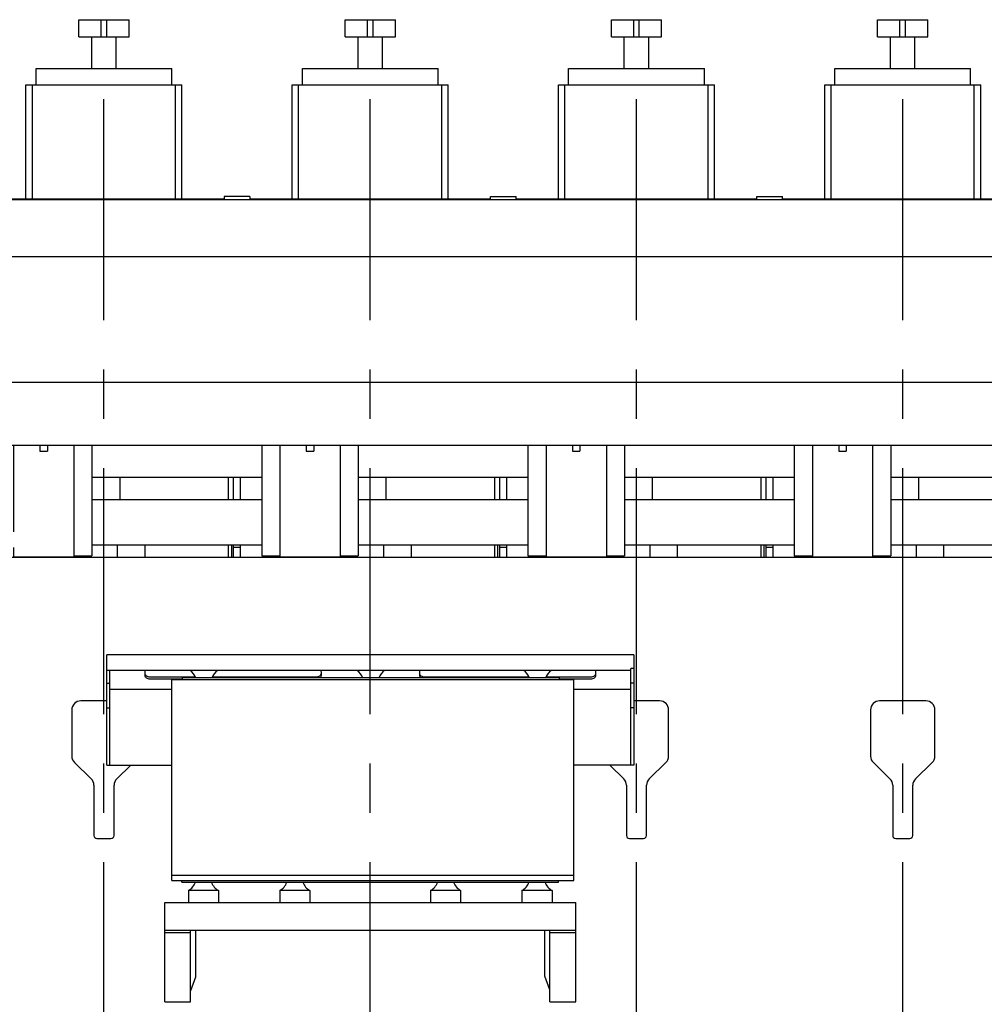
# Model space of a CAD drawing. Header units: millimetres. Extents: x 0 to 1189, y 0 to 841.
# Tile 66 of 85: x 606 to 702, y 622 to 720. Entities that reach past the tile are written whole.
import ezdxf

# ---------------------------------------------------------------- set-up
doc = ezdxf.new("R2010")
doc.units = ezdxf.units.MM
doc.header["$LTSCALE"] = 65.395
doc.linetypes.add('CENTER', pattern=[0.6, 0.375, -0.075, 0.075, -0.075])
for name, color, linetype in [('0006_994800_80_SIMPLE1_X_PBL60', 7, 'CONTINUOUS'), ('1907_210700_31_SIMPLE1_T1_X_PBL101', 7, 'CONTINUOUS'), ('1907_210700_31_SIMPLE1_T1_X_PBL53', 7, 'CONTINUOUS'), ('1907_210700_31_SIMPLE1_T1_X_PBL66', 7, 'CONTINUOUS'), ('1907_210700_31_SIMPLE1_T1_X_PBL83', 7, 'CONTINUOUS'), ('1907_210700_31_SIMPLE1_X_ABL100', 7, 'CONTINUOUS'), ('1907_210700_31_SIMPLE1_X_ABL52', 7, 'CONTINUOUS'), ('1907_210700_31_SIMPLE1_X_ABL65', 7, 'CONTINUOUS'), ('1907_210700_31_SIMPLE1_X_ABL82', 7, 'CONTINUOUS'), ('1907_884500_18_SIMPLE1_A#AF0_ABL56', 7, 'CONTINUOUS'), ('1907_884500_18_SIMPLE1_T1_A_PBL59', 7, 'CONTINUOUS'), ('1907_884500_18_SIMPLE1_T2_A_PBL57', 7, 'CONTINUOUS'), ('1947_000000_IMO-2_SKL_PBL55', 7, 'CONTINUOUS'), ('1947_000000_TLKS_MARKETING_ABL1', 7, 'CONTINUOUS'), ('1947_030000_TLKS_V_ABL2', 7, 'CONTINUOUS'), ('1947_100000_TLKS_V_ABL3', 7, 'CONTINUOUS'), ('1947_111000_11_SIMPLE1_C_ABL34', 7, 'CONTINUOUS'), ('1947_111000_11_SIMPLE1_T1_C_PBL35', 7, 'CONTINUOUS'), ('1947_111000_11_SIMPLE1_T2_C_PBL48', 7, 'CONTINUOUS'), ('1947_111000_11_SIMPLE1_T2_C_PBL61', 7, 'CONTINUOUS'), ('1947_111000_11_SIMPLE1_T2_C_PBL78', 7, 'CONTINUOUS'), ('1947_111000_11_SIMPLE1_T2_C_PBL97', 7, 'CONTINUOUS'), ('1947_171000_05_SIMPLE1_A_ABL42', 7, 'CONTINUOUS'), ('1947_171000_05_SIMPLE1_T1_A_PBL43', 7, 'CONTINUOUS'), ('1947_200000_TLKS_V_ABL31', 7, 'CONTINUOUS'), ('1947_700000_TLKS_V_ABL45', 7, 'CONTINUOUS'), ('1947_722000_11_SIMPLE1_A_ABL46', 7, 'CONTINUOUS'), ('1947_722000_11_SIMPLE1_T1_A_PBL47', 7, 'CONTINUOUS'), ('1947_800000_TLKS_V_ABL13', 7, 'CONTINUOUS'), ('1947_832000_08_SIMPLE1_T2_X_PBL51', 7, 'CONTINUOUS'), ('1947_832000_08_SIMPLE1_T2_X_PBL64', 7, 'CONTINUOUS'), ('1947_832000_08_SIMPLE1_T2_X_PBL81', 7, 'CONTINUOUS'), ('1947_832000_08_SIMPLE1_T2_X_PBL99', 7, 'CONTINUOUS'), ('1947_832000_08_SIMPLE1_T3_X_PBL102', 7, 'CONTINUOUS'), ('1947_832000_08_SIMPLE1_T3_X_PBL54', 7, 'CONTINUOUS'), ('1947_832000_08_SIMPLE1_T3_X_PBL62', 7, 'CONTINUOUS'), ('1947_832000_08_SIMPLE1_T3_X_PBL70', 7, 'CONTINUOUS'), ('1947_832000_08_SIMPLE1_T3_X_PBL79', 7, 'CONTINUOUS'), ('1947_832000_08_SIMPLE1_T3_X_PBL84', 7, 'CONTINUOUS'), ('1947_832000_08_SIMPLE1_T3_X_PBL98', 7, 'CONTINUOUS'), ('1947_832000_08_SIMPLE1_T5_X_PBL139', 7, 'CONTINUOUS'), ('1947_832000_08_SIMPLE1_T5_X_PBL142', 7, 'CONTINUOUS'), ('1947_832000_08_SIMPLE1_X_ABL50', 7, 'CONTINUOUS'), ('new_view_1_VBL0', 7, 'CONTINUOUS')]:
    doc.layers.add(name, color=color, linetype=linetype)

# ---------------------------------------------------------------- blocks, each defined once
blk = doc.blocks.new('1947_111000_11_SIMPLE1_T1_C_PBL35', base_point=(709.5, 619.625))
at = {"layer": '1947_111000_11_SIMPLE1_T1_C_PBL35', "color": 7, "linetype": 'Continuous'}
for p, q in [((830.6, 666.75), (585.892, 666.75)), ((614.785, 652.452), (612.2, 652.452)), ((669.8, 652.452), (667.25, 652.452)), ((696.3, 652.452), (691.7, 652.452)), ((611.3, 651.552), (611.3, 646.952)), ((670.7, 646.952), (670.7, 651.552)), ((690.8, 651.552), (690.8, 646.952)), ((697.2, 646.952), (697.2, 651.552)), ((611.573, 646.307), (613.227, 644.697)), ((668.773, 644.697), (670.427, 646.307)), ((691.073, 646.307), (692.727, 644.697)), ((695.273, 644.697), (696.927, 646.307)), ((615.773, 644.697), (617.169, 646.055)), ((664.831, 646.055), (666.227, 644.697)), ((613.5, 644.052), (613.5, 639.052)), ((615.5, 639.052), (615.5, 644.052)), ((666.5, 644.052), (666.5, 639.052)), ((668.5, 639.052), (668.5, 644.052)), ((693, 644.052), (693, 639.052)), ((695, 639.052), (695, 644.052)), ((613.8, 638.752), (615.2, 638.752)), ((666.8, 638.752), (668.2, 638.752)), ((693.3, 638.752), (694.7, 638.752))]:
    blk.add_line(p, q, dxfattribs=at)
for centre, radius, start, end in [((612.2, 651.552), 0.9, 90, 180), ((669.8, 651.552), 0.9, 0, 90), ((691.7, 651.552), 0.9, 90, 180), ((696.3, 651.552), 0.9, 0, 90), ((612.2, 646.952), 0.9, 180, 225.796), ((669.8, 646.952), 0.9, 314.204, 360), ((691.7, 646.952), 0.9, 180, 225.796), ((696.3, 646.952), 0.9, 314.204, 360), ((612.6, 644.052), 0.9, 0, 45.796), ((616.4, 644.052), 0.9, 134.204, 180), ((665.6, 644.052), 0.9, 0, 45.796), ((669.4, 644.052), 0.9, 134.204, 180), ((692.1, 644.052), 0.9, 0, 45.796), ((695.9, 644.052), 0.9, 134.204, 180), ((613.8, 639.052), 0.3, 180, 270), ((615.2, 639.052), 0.3, 270, 360), ((666.8, 639.052), 0.3, 180, 270), ((668.2, 639.052), 0.3, 270, 360), ((693.3, 639.052), 0.3, 180, 270), ((694.7, 639.052), 0.3, 270, 360)]:
    blk.add_arc(centre, radius, start, end, dxfattribs=at)
blk = doc.blocks.new('1947_111000_11_SIMPLE1_T2_C_PBL48', base_point=(614.5, 670.75))
at = {"layer": '1947_111000_11_SIMPLE1_T2_C_PBL48', "color": 7, "linetype": 'Continuous'}
for p, q in [((616.1, 672.5), (616.1, 674.75)), ((626.9, 672.5), (626.9, 674.75)), ((627.4, 672.5), (627.4, 674.75)), ((601.6, 666.75), (601.6, 674.45)), ((615.82, 668), (615.82, 666.75)), ((618.596, 666.75), (618.596, 668)), ((626.9, 666.75), (626.9, 668)), ((627.18, 668), (627.18, 666.75)), ((627.4, 666.75), (627.4, 668)), ((612.6, 666.75), (612.6, 666.9))]:
    blk.add_line(p, q, dxfattribs=at)
blk = doc.blocks.new('1947_111000_11_SIMPLE1_T2_C_PBL61', base_point=(641, 670.75))
at = {"layer": '1947_111000_11_SIMPLE1_T2_C_PBL61', "color": 7, "linetype": 'Continuous'}
for p, q in [((628.1, 672.5), (628.1, 674.75)), ((642.6, 672.5), (642.6, 674.75)), ((653.4, 672.5), (653.4, 674.75)), ((653.9, 672.5), (653.9, 674.75)), ((628.1, 666.75), (628.1, 668)), ((642.32, 668), (642.32, 666.75)), ((645.096, 666.75), (645.096, 668)), ((653.4, 666.75), (653.4, 668)), ((653.68, 668), (653.68, 666.75)), ((653.9, 666.75), (653.9, 668)), ((631.192, 666.75), (631.192, 666.9)), ((639.1, 666.75), (639.1, 666.9))]:
    blk.add_line(p, q, dxfattribs=at)
blk = doc.blocks.new('1947_111000_11_SIMPLE1_T2_C_PBL78', base_point=(667.5, 670.75))
at = {"layer": '1947_111000_11_SIMPLE1_T2_C_PBL78', "color": 7, "linetype": 'Continuous'}
for p, q in [((654.6, 672.5), (654.6, 674.75)), ((669.1, 672.5), (669.1, 674.75)), ((679.9, 672.5), (679.9, 674.75)), ((680.4, 672.5), (680.4, 674.75)), ((654.6, 666.75), (654.6, 668)), ((668.82, 668), (668.82, 666.75)), ((671.596, 666.75), (671.596, 668)), ((679.9, 666.75), (679.9, 668)), ((680.18, 668), (680.18, 666.75)), ((680.4, 666.75), (680.4, 668)), ((657.692, 666.75), (657.692, 666.9)), ((665.6, 666.75), (665.6, 666.9))]:
    blk.add_line(p, q, dxfattribs=at)
blk = doc.blocks.new('1947_111000_11_SIMPLE1_T2_C_PBL97', base_point=(694, 670.75))
at = {"layer": '1947_111000_11_SIMPLE1_T2_C_PBL97', "color": 7, "linetype": 'Continuous'}
for p, q in [((681.1, 672.5), (681.1, 674.75)), ((695.6, 672.5), (695.6, 674.75)), ((706.4, 672.5), (706.4, 674.75)), ((706.9, 672.5), (706.9, 674.75)), ((681.1, 666.75), (681.1, 668)), ((695.32, 668), (695.32, 666.75)), ((698.096, 666.75), (698.096, 668)), ((706.4, 666.75), (706.4, 668)), ((706.68, 668), (706.68, 666.75)), ((706.9, 666.75), (706.9, 668)), ((684.192, 666.75), (684.192, 666.9)), ((692.1, 666.75), (692.1, 666.9))]:
    blk.add_line(p, q, dxfattribs=at)
blk = doc.blocks.new('1947_111000_11_SIMPLE1_C_ABL34', base_point=(709.5, 626.3))
at = {"layer": '1947_111000_11_SIMPLE1_T1_C_PBL35'}
blk.add_blockref('1947_111000_11_SIMPLE1_T1_C_PBL35', (709.5, 619.625), dxfattribs=at)
at = {"layer": '1947_111000_11_SIMPLE1_T2_C_PBL48'}
blk.add_blockref('1947_111000_11_SIMPLE1_T2_C_PBL48', (614.5, 670.75), dxfattribs=at)
at = {"layer": '1947_111000_11_SIMPLE1_T2_C_PBL61'}
blk.add_blockref('1947_111000_11_SIMPLE1_T2_C_PBL61', (641, 670.75), dxfattribs=at)
at = {"layer": '1947_111000_11_SIMPLE1_T2_C_PBL78'}
blk.add_blockref('1947_111000_11_SIMPLE1_T2_C_PBL78', (667.5, 670.75), dxfattribs=at)
at = {"layer": '1947_111000_11_SIMPLE1_T2_C_PBL97'}
blk.add_blockref('1947_111000_11_SIMPLE1_T2_C_PBL97', (694, 670.75), dxfattribs=at)
blk = doc.blocks.new('1947_171000_05_SIMPLE1_T1_A_PBL43', base_point=(704.5, 681.032))
at = {"layer": '1947_171000_05_SIMPLE1_T1_A_PBL43', "color": 7, "linetype": 'Continuous'}
for p, q in [((628.1, 667.75), (627.4, 667.75)), ((654.6, 667.75), (653.9, 667.75)), ((681.1, 667.75), (680.4, 667.75))]:
    blk.add_line(p, q, dxfattribs=at)
blk = doc.blocks.new('1947_171000_05_SIMPLE1_A_ABL42', base_point=(704.85, 680.994))
at = {"layer": '1947_171000_05_SIMPLE1_T1_A_PBL43'}
blk.add_blockref('1947_171000_05_SIMPLE1_T1_A_PBL43', (704.5, 681.032), dxfattribs=at)
blk = doc.blocks.new('1947_100000_TLKS_V_ABL3', base_point=(695.8, 612.819))
at = {"layer": '1947_111000_11_SIMPLE1_C_ABL34'}
blk.add_blockref('1947_111000_11_SIMPLE1_C_ABL34', (709.5, 626.3), dxfattribs=at)
at = {"layer": '1947_171000_05_SIMPLE1_A_ABL42'}
blk.add_blockref('1947_171000_05_SIMPLE1_A_ABL42', (704.85, 680.994), dxfattribs=at)
blk = doc.blocks.new('1947_832000_08_SIMPLE1_T2_X_PBL51', base_point=(608.5, 672.322))
at = {"layer": '1947_832000_08_SIMPLE1_T2_X_PBL51', "color": 7, "linetype": 'Continuous'}
for p, q in [((605.5, 677.894), (605.5, 669.3)), ((608.125, 677.894), (608.125, 677.318)), ((608.875, 677.894), (608.875, 677.318)), ((611.5, 677.894), (611.5, 672.196)), ((608.125, 677.318), (608.875, 677.318)), ((611.5, 670.246), (611.5, 666.75)), ((605.5, 667.745), (605.5, 666.75)), ((605.5, 666.796), (611.5, 666.796))]:
    blk.add_line(p, q, dxfattribs=at)
blk = doc.blocks.new('1947_832000_08_SIMPLE1_T3_X_PBL54', base_point=(612.4, 672.397))
at = {"layer": '1947_832000_08_SIMPLE1_T3_X_PBL54', "color": 7, "linetype": 'Continuous'}
for p, q in [((613.3, 677.894), (613.3, 666.9)), ((611.5, 677.135), (611.5, 675.05)), ((611.5, 672.196), (611.5, 670.115)), ((611.5, 666.9), (613.3, 666.9))]:
    blk.add_line(p, q, dxfattribs=at)
blk = doc.blocks.new('1947_832000_08_SIMPLE1_T3_X_PBL62', base_point=(631.1, 672.397))
at = {"layer": '1947_832000_08_SIMPLE1_T3_X_PBL62', "color": 7, "linetype": 'Continuous'}
for p, q in [((630.2, 677.894), (630.2, 666.9)), ((632, 677.135), (632, 675.05)), ((632, 672.196), (632, 670.115)), ((630.2, 666.9), (632, 666.9))]:
    blk.add_line(p, q, dxfattribs=at)
blk = doc.blocks.new('1947_832000_08_SIMPLE1_T2_X_PBL64', base_point=(635, 672.322))
at = {"layer": '1947_832000_08_SIMPLE1_T2_X_PBL64', "color": 7, "linetype": 'Continuous'}
for p, q in [((632, 677.894), (632, 672.196)), ((634.625, 677.894), (634.625, 677.318)), ((635.375, 677.894), (635.375, 677.318)), ((638, 677.894), (638, 672.196)), ((634.625, 677.318), (635.375, 677.318)), ((632, 670.934), (632, 666.75)), ((638, 670.246), (638, 666.75)), ((632, 666.796), (638, 666.796))]:
    blk.add_line(p, q, dxfattribs=at)
blk = doc.blocks.new('1947_832000_08_SIMPLE1_T3_X_PBL70', base_point=(638.9, 672.397))
at = {"layer": '1947_832000_08_SIMPLE1_T3_X_PBL70', "color": 7, "linetype": 'Continuous'}
for p, q in [((639.8, 677.894), (639.8, 666.9)), ((638, 677.135), (638, 675.05)), ((638, 672.196), (638, 670.115)), ((638, 666.9), (639.8, 666.9))]:
    blk.add_line(p, q, dxfattribs=at)
blk = doc.blocks.new('1947_832000_08_SIMPLE1_T3_X_PBL79', base_point=(657.6, 672.397))
at = {"layer": '1947_832000_08_SIMPLE1_T3_X_PBL79', "color": 7, "linetype": 'Continuous'}
for p, q in [((656.7, 677.894), (656.7, 666.9)), ((658.5, 677.135), (658.5, 675.05)), ((658.5, 672.196), (658.5, 670.115)), ((656.7, 666.9), (658.5, 666.9))]:
    blk.add_line(p, q, dxfattribs=at)
blk = doc.blocks.new('1947_832000_08_SIMPLE1_T2_X_PBL81', base_point=(661.5, 672.322))
at = {"layer": '1947_832000_08_SIMPLE1_T2_X_PBL81', "color": 7, "linetype": 'Continuous'}
for p, q in [((658.5, 677.894), (658.5, 672.196)), ((661.125, 677.894), (661.125, 677.318)), ((661.875, 677.894), (661.875, 677.318)), ((664.5, 677.894), (664.5, 672.196)), ((661.125, 677.318), (661.875, 677.318)), ((658.5, 670.934), (658.5, 666.75)), ((664.5, 670.246), (664.5, 666.75)), ((658.5, 666.796), (664.5, 666.796))]:
    blk.add_line(p, q, dxfattribs=at)
blk = doc.blocks.new('1947_832000_08_SIMPLE1_T3_X_PBL84', base_point=(665.4, 672.397))
at = {"layer": '1947_832000_08_SIMPLE1_T3_X_PBL84', "color": 7, "linetype": 'Continuous'}
for p, q in [((666.3, 677.894), (666.3, 666.9)), ((664.5, 677.135), (664.5, 675.05)), ((664.5, 672.196), (664.5, 670.115)), ((664.5, 666.9), (666.3, 666.9))]:
    blk.add_line(p, q, dxfattribs=at)
blk = doc.blocks.new('1947_832000_08_SIMPLE1_T3_X_PBL98', base_point=(684.1, 672.397))
at = {"layer": '1947_832000_08_SIMPLE1_T3_X_PBL98', "color": 7, "linetype": 'Continuous'}
for p, q in [((683.2, 677.894), (683.2, 666.9)), ((685, 677.135), (685, 675.05)), ((685, 672.196), (685, 670.115)), ((683.2, 666.9), (685, 666.9))]:
    blk.add_line(p, q, dxfattribs=at)
blk = doc.blocks.new('1947_832000_08_SIMPLE1_T2_X_PBL99', base_point=(688, 672.322))
at = {"layer": '1947_832000_08_SIMPLE1_T2_X_PBL99', "color": 7, "linetype": 'Continuous'}
for p, q in [((685, 677.894), (685, 672.196)), ((687.625, 677.894), (687.625, 677.318)), ((688.375, 677.894), (688.375, 677.318)), ((691, 677.894), (691, 672.196)), ((687.625, 677.318), (688.375, 677.318)), ((685, 670.934), (685, 666.75)), ((691, 670.246), (691, 666.75)), ((685, 666.796), (691, 666.796))]:
    blk.add_line(p, q, dxfattribs=at)
blk = doc.blocks.new('1947_832000_08_SIMPLE1_T3_X_PBL102', base_point=(691.9, 672.397))
at = {"layer": '1947_832000_08_SIMPLE1_T3_X_PBL102', "color": 7, "linetype": 'Continuous'}
for p, q in [((692.8, 677.894), (692.8, 666.9)), ((691, 677.135), (691, 675.05)), ((691, 672.196), (691, 670.115)), ((691, 666.9), (692.8, 666.9))]:
    blk.add_line(p, q, dxfattribs=at)
blk = doc.blocks.new('1947_832000_08_SIMPLE1_T5_X_PBL139', base_point=(701.25, 670.25))
at = {"layer": '1947_832000_08_SIMPLE1_T5_X_PBL139', "color": 7, "linetype": 'Continuous'}
for p, q in [((613.3, 672.5), (630.2, 672.5)), ((639.8, 672.5), (656.7, 672.5)), ((666.3, 672.5), (683.2, 672.5)), ((692.8, 672.5), (709.7, 672.5)), ((613.3, 668), (630.2, 668)), ((639.8, 668), (656.7, 668)), ((666.3, 668), (683.2, 668)), ((692.8, 668), (709.7, 668))]:
    blk.add_line(p, q, dxfattribs=at)
blk = doc.blocks.new('1947_832000_08_SIMPLE1_T5_X_PBL142', base_point=(701.25, 674.75))
at = {"layer": '1947_832000_08_SIMPLE1_T5_X_PBL142', "color": 7, "linetype": 'Continuous'}
for p, q in [((613.3, 674.75), (630.2, 674.75)), ((639.8, 674.75), (656.7, 674.75)), ((666.3, 674.75), (683.2, 674.75)), ((692.8, 674.75), (709.7, 674.75))]:
    blk.add_line(p, q, dxfattribs=at)
blk = doc.blocks.new('1947_832000_08_SIMPLE1_X_ABL50', base_point=(701.25, 672.322))
at = {"layer": '1947_832000_08_SIMPLE1_T2_X_PBL51'}
blk.add_blockref('1947_832000_08_SIMPLE1_T2_X_PBL51', (608.5, 672.322), dxfattribs=at)
at = {"layer": '1947_832000_08_SIMPLE1_T2_X_PBL64'}
blk.add_blockref('1947_832000_08_SIMPLE1_T2_X_PBL64', (635, 672.322), dxfattribs=at)
at = {"layer": '1947_832000_08_SIMPLE1_T2_X_PBL81'}
blk.add_blockref('1947_832000_08_SIMPLE1_T2_X_PBL81', (661.5, 672.322), dxfattribs=at)
at = {"layer": '1947_832000_08_SIMPLE1_T2_X_PBL99'}
blk.add_blockref('1947_832000_08_SIMPLE1_T2_X_PBL99', (688, 672.322), dxfattribs=at)
at = {"layer": '1947_832000_08_SIMPLE1_T3_X_PBL102'}
blk.add_blockref('1947_832000_08_SIMPLE1_T3_X_PBL102', (691.9, 672.397), dxfattribs=at)
at = {"layer": '1947_832000_08_SIMPLE1_T3_X_PBL54'}
blk.add_blockref('1947_832000_08_SIMPLE1_T3_X_PBL54', (612.4, 672.397), dxfattribs=at)
at = {"layer": '1947_832000_08_SIMPLE1_T3_X_PBL62'}
blk.add_blockref('1947_832000_08_SIMPLE1_T3_X_PBL62', (631.1, 672.397), dxfattribs=at)
at = {"layer": '1947_832000_08_SIMPLE1_T3_X_PBL70'}
blk.add_blockref('1947_832000_08_SIMPLE1_T3_X_PBL70', (638.9, 672.397), dxfattribs=at)
at = {"layer": '1947_832000_08_SIMPLE1_T3_X_PBL79'}
blk.add_blockref('1947_832000_08_SIMPLE1_T3_X_PBL79', (657.6, 672.397), dxfattribs=at)
at = {"layer": '1947_832000_08_SIMPLE1_T3_X_PBL84'}
blk.add_blockref('1947_832000_08_SIMPLE1_T3_X_PBL84', (665.4, 672.397), dxfattribs=at)
at = {"layer": '1947_832000_08_SIMPLE1_T3_X_PBL98'}
blk.add_blockref('1947_832000_08_SIMPLE1_T3_X_PBL98', (684.1, 672.397), dxfattribs=at)
at = {"layer": '1947_832000_08_SIMPLE1_T5_X_PBL139'}
blk.add_blockref('1947_832000_08_SIMPLE1_T5_X_PBL139', (701.25, 670.25), dxfattribs=at)
at = {"layer": '1947_832000_08_SIMPLE1_T5_X_PBL142'}
blk.add_blockref('1947_832000_08_SIMPLE1_T5_X_PBL142', (701.25, 674.75), dxfattribs=at)
blk = doc.blocks.new('1907_884500_18_SIMPLE1_T2_A_PBL57', base_point=(641.017, 651.552))
at = {"layer": '1907_884500_18_SIMPLE1_T2_A_PBL57', "color": 7, "linetype": 'Continuous'}
for p, q in [((614.785, 646.055), (614.785, 657.05)), ((667.25, 657.05), (614.785, 657.05)), ((667.25, 657.05), (667.25, 646.055)), ((666.95, 655.482), (614.785, 655.482)), ((615.085, 646.055), (615.085, 655.482)), ((618.602, 654.971), (618.602, 655.36)), ((636.102, 655.36), (636.102, 654.971)), ((645.932, 654.971), (645.932, 655.36)), ((663.432, 655.36), (663.432, 654.971)), ((666.95, 646.055), (666.95, 655.695)), ((667.25, 655.695), (666.95, 655.695)), ((614.785, 654.232), (615.085, 654.232)), ((623.615, 654.83), (619.102, 654.83)), ((622.3, 654.617), (619.102, 654.617)), ((622.3, 654.75), (622.3, 654.575)), ((659.8, 654.75), (622.3, 654.75)), ((635.602, 654.83), (625.285, 654.83)), ((656.815, 654.83), (646.432, 654.83)), ((662.932, 654.83), (658.485, 654.83)), ((659.8, 654.75), (659.8, 654.575)), ((662.932, 654.617), (659.8, 654.617)), ((667.25, 654.232), (666.95, 654.232)), ((621.268, 653.581), (615.085, 653.581)), ((666.95, 653.581), (661.268, 653.581)), ((614.785, 651.768), (615.085, 651.768)), ((667.25, 651.768), (666.95, 651.768)), ((614.785, 646.055), (621.268, 646.055)), ((667.25, 646.055), (661.268, 646.055))]:
    blk.add_line(p, q, dxfattribs=at)
for centre, start, end in [((622.236, 654.25), 19.46991, 56.10176), ((626.664, 654.25), 123.89824, 160.53009), ((638.836, 654.25), 19.46991, 56.10176), ((643.264, 654.25), 123.89824, 160.53009), ((655.436, 654.25), 19.46991, 56.10176), ((659.864, 654.25), 123.89824, 160.53009)]:
    blk.add_arc(centre, 1.5, start, end, dxfattribs=at)
for points in [[(618.602, 655.36), (618.602, 655.402), (618.614, 655.445), (618.634, 655.483)], [(636.071, 655.483), (636.091, 655.445), (636.102, 655.402), (636.102, 655.36)], [(645.932, 655.36), (645.932, 655.402), (645.944, 655.445), (645.964, 655.483)], [(663.401, 655.483), (663.421, 655.445), (663.432, 655.402), (663.432, 655.36)]]:
    blk.add_open_spline(points, degree=3, dxfattribs=at)
for points, knots in [([(619.102, 654.83), (619.038, 654.83), (618.913, 654.846), (618.749, 654.92), (618.633, 655.036), (618.602, 655.136), (618.602, 655.183)], [0, 0, 0, 0, 0.28797, 0.555344, 0.790533, 1, 1, 1, 1]), ([(636.102, 655.183), (636.102, 655.136), (636.072, 655.036), (635.955, 654.92), (635.792, 654.846), (635.667, 654.83), (635.602, 654.83)], [0, 0, 0, 0, 0.209467, 0.444656, 0.71203, 1, 1, 1, 1]), ([(646.432, 654.83), (646.368, 654.83), (646.243, 654.846), (646.079, 654.92), (645.963, 655.036), (645.932, 655.136), (645.932, 655.183)], [0, 0, 0, 0, 0.28797, 0.555344, 0.790533, 1, 1, 1, 1]), ([(663.432, 655.183), (663.432, 655.136), (663.402, 655.036), (663.285, 654.92), (663.122, 654.846), (662.997, 654.83), (662.932, 654.83)], [0, 0, 0, 0, 0.209467, 0.444656, 0.71203, 1, 1, 1, 1]), ([(619.102, 654.617), (619.038, 654.617), (618.913, 654.634), (618.749, 654.708), (618.633, 654.823), (618.602, 654.924), (618.602, 654.971)], [0, 0, 0, 0, 0.28797, 0.555344, 0.790533, 1, 1, 1, 1]), ([(636.102, 654.971), (636.102, 654.931), (636.081, 654.845), (636.025, 654.778), (635.991, 654.749)], [0, 0, 0, 0, 0.476882, 1, 1, 1, 1]), ([(646.043, 654.749), (646.01, 654.778), (645.954, 654.845), (645.932, 654.931), (645.932, 654.971)], [0, 0, 0, 0, 0.523118, 1, 1, 1, 1]), ([(663.432, 654.971), (663.432, 654.924), (663.402, 654.823), (663.285, 654.708), (663.122, 654.634), (662.997, 654.617), (662.932, 654.617)], [0, 0, 0, 0, 0.209467, 0.444656, 0.71203, 1, 1, 1, 1])]:
    blk.add_open_spline(points, degree=3, knots=knots, dxfattribs=at)
blk = doc.blocks.new('1907_884500_18_SIMPLE1_T1_A_PBL59', base_point=(641, 628.687))
at = {"layer": '1907_884500_18_SIMPLE1_T1_A_PBL59', "color": 7, "linetype": 'Continuous'}
for p, q in [((622.25, 634.395), (622.25, 634.575)), ((659.75, 634.395), (659.75, 634.575)), ((622.25, 634.395), (659.75, 634.395)), ((622.9, 633.576), (622.9, 632.395)), ((625.9, 633.576), (622.9, 633.576)), ((625.9, 633.576), (625.9, 632.395)), ((632, 633.576), (632, 632.395)), ((635, 633.576), (632, 633.576)), ((635, 633.576), (635, 632.395)), ((647, 633.576), (647, 632.395)), ((650, 633.576), (647, 633.576)), ((650, 633.576), (650, 632.395)), ((656.1, 633.576), (656.1, 632.395)), ((659.1, 633.576), (656.1, 633.576)), ((659.1, 633.576), (659.1, 632.395)), ((620.55, 622.479), (620.55, 632.395)), ((620.55, 632.395), (661.45, 632.395)), ((661.45, 622.479), (661.45, 632.395)), ((620.55, 629.627), (661.45, 629.627)), ((623.117, 622.479), (623.117, 629.627)), ((623.617, 629.627), (623.617, 624.943)), ((658.382, 625.043), (658.382, 629.627)), ((658.882, 622.479), (658.882, 629.627)), ((623.117, 629.373), (620.55, 629.373)), ((661.45, 629.373), (658.882, 629.373)), ((623.617, 624.943), (623.117, 623.569)), ((658.882, 623.669), (658.382, 625.043)), ((620.55, 622.479), (623.117, 622.479)), ((658.882, 622.479), (661.45, 622.479))]:
    blk.add_line(p, q, dxfattribs=at)
for centre, start, end in [((622.186, 634.895), 298.43394, 340.52927), ((626.614, 634.895), 199.47073, 241.56606), ((631.286, 634.895), 298.43394, 340.52927), ((635.714, 634.895), 199.47073, 241.56606), ((646.286, 634.895), 298.43394, 340.52927), ((650.714, 634.895), 199.47073, 241.56606), ((655.386, 634.895), 298.43394, 340.52927), ((659.814, 634.895), 199.47073, 241.56606)]:
    blk.add_arc(centre, 1.5, start, end, dxfattribs=at)
blk = doc.blocks.new('0006_994800_80_SIMPLE1_X_PBL60', base_point=(641.2675, 644.575))
at = {"layer": '0006_994800_80_SIMPLE1_X_PBL60', "color": 7, "linetype": 'Continuous'}
for p, q in [((621.2675, 634.575), (621.2675, 654.575)), ((621.2675, 654.575), (661.2675, 654.575)), ((661.2675, 634.575), (661.2675, 654.575)), ((661.2675, 635.075), (621.2675, 635.075)), ((621.2675, 634.575), (661.2675, 634.575))]:
    blk.add_line(p, q, dxfattribs=at)
blk = doc.blocks.new('1907_884500_18_SIMPLE1_A#AF0_ABL56', base_point=(707.267, 639.765))
at = {"layer": '0006_994800_80_SIMPLE1_X_PBL60'}
blk.add_blockref('0006_994800_80_SIMPLE1_X_PBL60', (641.268, 644.575), dxfattribs=at)
at = {"layer": '1907_884500_18_SIMPLE1_T1_A_PBL59'}
blk.add_blockref('1907_884500_18_SIMPLE1_T1_A_PBL59', (641, 628.687), dxfattribs=at)
at = {"layer": '1907_884500_18_SIMPLE1_T2_A_PBL57'}
blk.add_blockref('1907_884500_18_SIMPLE1_T2_A_PBL57', (641.017, 651.552), dxfattribs=at)
blk = doc.blocks.new('1947_800000_TLKS_V_ABL13', base_point=(714.875, 648.462))
at = {"layer": '1907_884500_18_SIMPLE1_A#AF0_ABL56'}
blk.add_blockref('1907_884500_18_SIMPLE1_A#AF0_ABL56', (707.267, 639.765), dxfattribs=at)
at = {"layer": '1947_832000_08_SIMPLE1_X_ABL50'}
blk.add_blockref('1947_832000_08_SIMPLE1_X_ABL50', (701.25, 672.322), dxfattribs=at)
blk = doc.blocks.new('1907_210700_31_SIMPLE1_T1_X_PBL53', base_point=(614.497, 711.37))
at = {"layer": '1907_210700_31_SIMPLE1_T1_X_PBL53', "color": 7, "linetype": 'Continuous'}
for p, q in [((612, 718.6), (612, 720.3)), ((612, 720.3), (617, 720.3)), ((614.219, 718.6), (614.219, 720.3)), ((614.781, 718.6), (614.781, 720.3)), ((617, 718.6), (617, 720.3)), ((612, 718.6), (617, 718.6)), ((613.286, 715.452), (613.286, 718.6)), ((615.714, 715.452), (615.714, 718.6)), ((607.748, 713.802), (607.748, 715.452)), ((607.748, 715.452), (621.252, 715.452)), ((621.252, 713.802), (621.252, 715.452)), ((606.73, 702.44), (606.73, 713.802)), ((606.73, 713.802), (622.265, 713.802)), ((607.375, 702.44), (607.375, 713.802)), ((621.622, 702.44), (621.622, 713.802)), ((622.265, 702.44), (622.265, 713.802))]:
    blk.add_line(p, q, dxfattribs=at)
blk = doc.blocks.new('1907_210700_31_SIMPLE1_X_ABL52', base_point=(614.4975, 711.37))
at = {"layer": '1907_210700_31_SIMPLE1_T1_X_PBL53'}
blk.add_blockref('1907_210700_31_SIMPLE1_T1_X_PBL53', (614.4975, 711.37), dxfattribs=at)
blk = doc.blocks.new('1907_210700_31_SIMPLE1_T1_X_PBL66', base_point=(640.997, 711.37))
at = {"layer": '1907_210700_31_SIMPLE1_T1_X_PBL66', "color": 7, "linetype": 'Continuous'}
for p, q in [((638.5, 718.6), (638.5, 720.3)), ((638.5, 720.3), (643.5, 720.3)), ((640.719, 718.6), (640.719, 720.3)), ((641.281, 718.6), (641.281, 720.3)), ((643.5, 718.6), (643.5, 720.3)), ((638.5, 718.6), (643.5, 718.6)), ((639.786, 715.452), (639.786, 718.6)), ((642.214, 715.452), (642.214, 718.6)), ((634.248, 713.802), (634.248, 715.452)), ((634.248, 715.452), (647.752, 715.452)), ((647.752, 713.802), (647.752, 715.452)), ((633.23, 702.44), (633.23, 713.802)), ((633.23, 713.802), (648.765, 713.802)), ((633.875, 702.44), (633.875, 713.802)), ((648.122, 702.44), (648.122, 713.802)), ((648.765, 702.44), (648.765, 713.802))]:
    blk.add_line(p, q, dxfattribs=at)
blk = doc.blocks.new('1907_210700_31_SIMPLE1_X_ABL65', base_point=(640.9975, 711.37))
at = {"layer": '1907_210700_31_SIMPLE1_T1_X_PBL66'}
blk.add_blockref('1907_210700_31_SIMPLE1_T1_X_PBL66', (640.9975, 711.37), dxfattribs=at)
blk = doc.blocks.new('1907_210700_31_SIMPLE1_T1_X_PBL83', base_point=(667.497, 711.37))
at = {"layer": '1907_210700_31_SIMPLE1_T1_X_PBL83', "color": 7, "linetype": 'Continuous'}
for p, q in [((665, 718.6), (665, 720.3)), ((665, 720.3), (670, 720.3)), ((667.219, 718.6), (667.219, 720.3)), ((667.781, 718.6), (667.781, 720.3)), ((670, 718.6), (670, 720.3)), ((665, 718.6), (670, 718.6)), ((666.286, 715.452), (666.286, 718.6)), ((668.714, 715.452), (668.714, 718.6)), ((660.748, 713.802), (660.748, 715.452)), ((660.748, 715.452), (674.252, 715.452)), ((674.252, 713.802), (674.252, 715.452)), ((659.73, 702.44), (659.73, 713.802)), ((659.73, 713.802), (675.265, 713.802)), ((660.375, 702.44), (660.375, 713.802)), ((674.622, 702.44), (674.622, 713.802)), ((675.265, 702.44), (675.265, 713.802))]:
    blk.add_line(p, q, dxfattribs=at)
blk = doc.blocks.new('1907_210700_31_SIMPLE1_X_ABL82', base_point=(667.4975, 711.37))
at = {"layer": '1907_210700_31_SIMPLE1_T1_X_PBL83'}
blk.add_blockref('1907_210700_31_SIMPLE1_T1_X_PBL83', (667.4975, 711.37), dxfattribs=at)
blk = doc.blocks.new('1907_210700_31_SIMPLE1_T1_X_PBL101', base_point=(693.997, 711.37))
at = {"layer": '1907_210700_31_SIMPLE1_T1_X_PBL101', "color": 7, "linetype": 'Continuous'}
for p, q in [((691.5, 718.6), (691.5, 720.3)), ((691.5, 720.3), (696.5, 720.3)), ((693.719, 718.6), (693.719, 720.3)), ((694.281, 718.6), (694.281, 720.3)), ((696.5, 718.6), (696.5, 720.3)), ((691.5, 718.6), (696.5, 718.6)), ((692.786, 715.452), (692.786, 718.6)), ((695.214, 715.452), (695.214, 718.6)), ((687.248, 713.802), (687.248, 715.452)), ((687.248, 715.452), (700.752, 715.452)), ((700.752, 713.802), (700.752, 715.452)), ((686.23, 702.44), (686.23, 713.802)), ((686.23, 713.802), (701.765, 713.802)), ((686.875, 702.44), (686.875, 713.802)), ((701.122, 702.44), (701.122, 713.802)), ((701.765, 702.44), (701.765, 713.802))]:
    blk.add_line(p, q, dxfattribs=at)
blk = doc.blocks.new('1907_210700_31_SIMPLE1_X_ABL100', base_point=(693.9975, 711.37))
at = {"layer": '1907_210700_31_SIMPLE1_T1_X_PBL101'}
blk.add_blockref('1907_210700_31_SIMPLE1_T1_X_PBL101', (693.9975, 711.37), dxfattribs=at)
blk = doc.blocks.new('1947_200000_TLKS_V_ABL31', base_point=(694.987, 646.4))
at = {"layer": '1907_210700_31_SIMPLE1_X_ABL100'}
blk.add_blockref('1907_210700_31_SIMPLE1_X_ABL100', (693.997, 711.37), dxfattribs=at)
at = {"layer": '1907_210700_31_SIMPLE1_X_ABL52'}
blk.add_blockref('1907_210700_31_SIMPLE1_X_ABL52', (614.497, 711.37), dxfattribs=at)
at = {"layer": '1907_210700_31_SIMPLE1_X_ABL65'}
blk.add_blockref('1907_210700_31_SIMPLE1_X_ABL65', (640.997, 711.37), dxfattribs=at)
at = {"layer": '1907_210700_31_SIMPLE1_X_ABL82'}
blk.add_blockref('1907_210700_31_SIMPLE1_X_ABL82', (667.497, 711.37), dxfattribs=at)
blk = doc.blocks.new('1947_722000_11_SIMPLE1_T1_A_PBL47', base_point=(735.15, 699.88))
at = {"layer": '1947_722000_11_SIMPLE1_T1_A_PBL47', "color": 7, "linetype": 'Continuous'}
for p, q in [((626.475, 702.44), (595.95, 702.44)), ((595.95, 702.409), (626.475, 702.409)), ((595.95, 702.381), (813.175, 702.381)), ((626.475, 702.7), (626.475, 702.381)), ((629.025, 702.7), (626.475, 702.7)), ((629.025, 702.7), (629.025, 702.381)), ((652.975, 702.44), (629.025, 702.44)), ((629.025, 702.409), (652.975, 702.409)), ((652.975, 702.381), (652.975, 702.7)), ((652.975, 702.7), (655.525, 702.7)), ((655.525, 702.381), (655.525, 702.7)), ((679.475, 702.44), (655.525, 702.44)), ((655.525, 702.409), (679.475, 702.409)), ((679.475, 702.381), (679.475, 702.7)), ((679.475, 702.7), (682.025, 702.7)), ((682.025, 702.381), (682.025, 702.7)), ((705.975, 702.44), (682.025, 702.44)), ((682.025, 702.409), (705.975, 702.409)), ((595.95, 696.716), (813.175, 696.716)), ((595.95, 684.199), (813.175, 684.199)), ((813.175, 677.894), (595.95, 677.894))]:
    blk.add_line(p, q, dxfattribs=at)
blk = doc.blocks.new('1947_722000_11_SIMPLE1_A_ABL46', base_point=(735.15, 699.88))
at = {"layer": '1947_722000_11_SIMPLE1_T1_A_PBL47'}
blk.add_blockref('1947_722000_11_SIMPLE1_T1_A_PBL47', (735.15, 699.88), dxfattribs=at)
blk = doc.blocks.new('1947_700000_TLKS_V_ABL45', base_point=(735.15, 699.88))
at = {"layer": '1947_722000_11_SIMPLE1_A_ABL46'}
blk.add_blockref('1947_722000_11_SIMPLE1_A_ABL46', (735.15, 699.88), dxfattribs=at)
blk = doc.blocks.new('1947_030000_TLKS_V_ABL2', base_point=(712.975, 626.133))
at = {"layer": '1947_100000_TLKS_V_ABL3'}
blk.add_blockref('1947_100000_TLKS_V_ABL3', (695.8, 612.819), dxfattribs=at)
at = {"layer": '1947_200000_TLKS_V_ABL31'}
blk.add_blockref('1947_200000_TLKS_V_ABL31', (694.987, 646.4), dxfattribs=at)
at = {"layer": '1947_700000_TLKS_V_ABL45'}
blk.add_blockref('1947_700000_TLKS_V_ABL45', (735.15, 699.88), dxfattribs=at)
at = {"layer": '1947_800000_TLKS_V_ABL13'}
blk.add_blockref('1947_800000_TLKS_V_ABL13', (714.875, 648.462), dxfattribs=at)
blk = doc.blocks.new('1947_000000_TLKS_MARKETING_ABL1', base_point=(729.925, 631.51))
at = {"layer": '1947_030000_TLKS_V_ABL2'}
blk.add_blockref('1947_030000_TLKS_V_ABL2', (712.975, 626.133), dxfattribs=at)
blk = doc.blocks.new('1947_000000_IMO-2_SKL_PBL55', base_point=(708.537, 639.941))
at = {"layer": '1947_000000_IMO-2_SKL_PBL55', "color": 2, "linetype": 'CENTER'}
for p, q in [((614.5, 572.65), (614.5, 712.381)), ((641, 572.65), (641, 712.381)), ((667.5, 572.65), (667.5, 712.381)), ((694, 572.65), (694, 712.381))]:
    blk.add_line(p, q, dxfattribs=at)
blk = doc.blocks.new('NEW_VIEW_1_VBL0', base_point=(729.925, 635.445))
at = {"layer": '1947_000000_IMO-2_SKL_PBL55'}
blk.add_blockref('1947_000000_IMO-2_SKL_PBL55', (708.537, 639.941), dxfattribs=at)
at = {"layer": '1947_000000_TLKS_MARKETING_ABL1'}
blk.add_blockref('1947_000000_TLKS_MARKETING_ABL1', (729.925, 631.51), dxfattribs=at)

msp = doc.modelspace()

# ---------------------------------------------------------------- block references
at = {"layer": 'new_view_1_VBL0'}
msp.add_blockref('NEW_VIEW_1_VBL0', (729.92501, 635.44483), dxfattribs=at)

doc.saveas('drawing.dxf')
